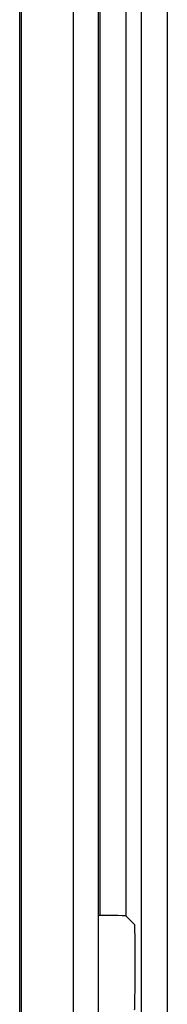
# Model space of a CAD drawing. Extents: x 34 to 410, y 34 to 287.
# Tile 33 of 77: x 86.751 to 87.152, y 191.624 to 194.296. Entities that reach past the tile are written whole.
import ezdxf

# ---------------------------------------------------------------- set-up
doc = ezdxf.new("R2010")
doc.units = 0
doc.header["$LTSCALE"] = 23.1
doc.layers.get('0').update_dxf_attribs({"linetype": 'CONTINUOUS'})
doc.layers.add('ALL_FEATURES', color=7, linetype='CONTINUOUS')

msp = doc.modelspace()

# ---------------------------------------------------------------- linework, layer by layer
at = {"color": 7, "linetype": 'CONTINUOUS'}
for p, q in [((86.7508, 202.617), (86.7508, 188.4816)), ((86.7545, 202.6207), (86.7545, 188.4779)), ((86.8959, 202.6204), (86.8959, 188.4782)), ((86.965, 191.5958), (86.965, 196.6707))]:
    msp.add_line(p, q, dxfattribs=at)
at = {"color": 9, "linetype": 'CONTINUOUS'}
msp.add_line((86.965, 191.5958), (86.965, 196.6721), dxfattribs=at)
at = {"layer": 'ALL_FEATURES', "color": 9, "linetype": 'CONTINUOUS'}
for p, q in [((87.0817, 188.2933), (87.0817, 202.6638)), ((87.1524, 188.2933), (87.1524, 202.6638)), ((86.9688, 199.5164), (86.9688, 191.865)), ((87.0395, 199.5177), (87.0395, 191.8637))]:
    msp.add_line(p, q, dxfattribs=at)
at = {"layer": 'ALL_FEATURES', "color": 7, "linetype": 'CONTINUOUS'}
for p, q in [((87.0395, 191.8637), (87.063, 191.8403)), ((87.0636, 191.8108), (87.0637, 191.6788))]:
    msp.add_line(p, q, dxfattribs=at)
for points in [[(87.0395, 191.8637), (87.0368, 191.8641), (87.0296, 191.8643), (87.0183, 191.8646), (87.0038, 191.8648), (86.9869, 191.8649), (86.965, 191.865)], [(87.063, 191.8403), (87.0632, 191.838), (87.0634, 191.8319), (87.0635, 191.8225), (87.0636, 191.8108)], [(87.0637, 191.6788), (87.0636, 191.6607), (87.0635, 191.6438), (87.0633, 191.6292), (87.0631, 191.6179), (87.0628, 191.6107), (87.0625, 191.6081)]]:
    msp.add_lwpolyline(points, dxfattribs=at)

doc.saveas('drawing.dxf')
